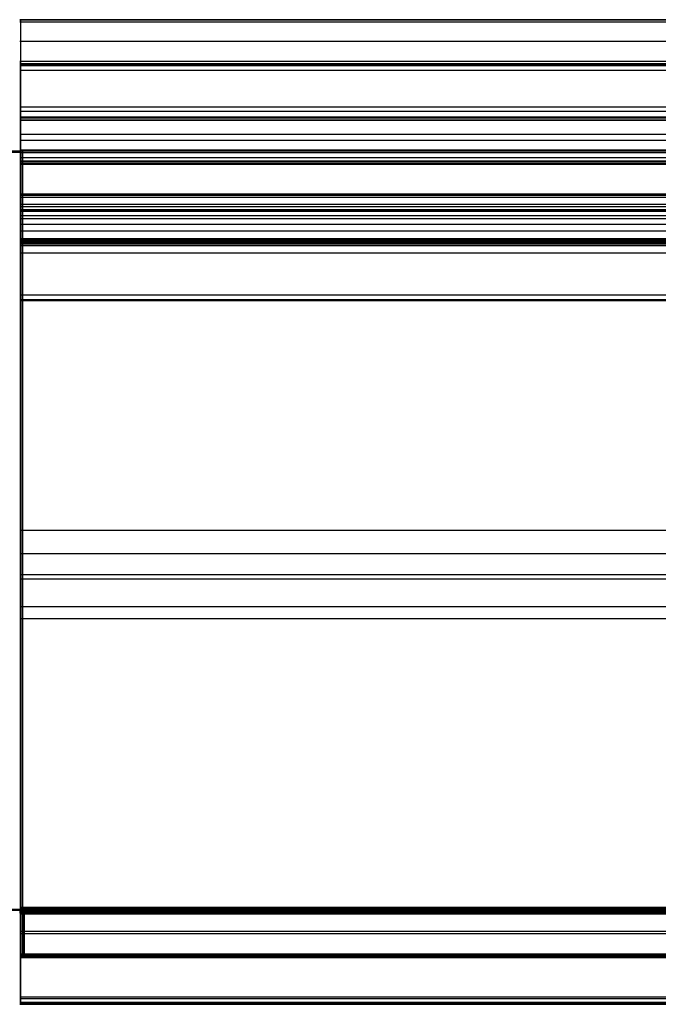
# Model space of a CAD drawing. Header units: millimetres. Extents: x -901 to 901, y -356 to 356.
# Tile 10 of 18: x 0 to 450, y -356 to 338. Entities that reach past the tile are written whole.
import ezdxf

# ---------------------------------------------------------------- set-up
doc = ezdxf.new("R2010")
doc.units = ezdxf.units.MM
doc.layers.add('Défaut', color=7, linetype='Continuous', true_color=0x000000)

msp = doc.modelspace()

# ---------------------------------------------------------------- linework, layer by layer
at = {"layer": 'Défaut'}
for p, q in [((0.55, 338.22, 720.17), (0.55, 215.54, 265.42)), ((0.55, 336.81, 722.62), (0.55, 308.81, 730.17)), ((753.18, 322.81, 726.39), (0, 322.81, 726.39)), ((0.55, 306.35, 728.76), (0.55, 183.16, 272.09)), ((0.6, 306.2, 724.17), (0.6, 208.33, 361.36)), ((0.6, 244.64, 745.62), (0.6, 302.65, 730.3)), ((0, 276.88, 492.79), (753.18, 276.88, 492.79)), ((744.43, 273.65, 737.96), (0, 273.65, 737.96)), ((819.89, 269.58, 252.6), (0, 269.58, 252.6)), ((744.43, 257.27, 542.76), (0, 257.27, 542.76)), ((819.89, 253.08, 335.6), (0, 253.08, 335.6)), ((819.89, 253.08, 169.6), (0, 253.08, 169.6)), ((0, 244.76, 500.42), (-753.18, 244.76, 500.42)), ((756.73, 246.43, 218.89), (0, 246.43, 218.89)), ((0, 244.76, 500.42), (753.18, 244.76, 500.42)), ((2.01, 246.43, 266.76), (2.01, 246.43, 171.02)), ((2.01, -287.87, 314.85), (2.01, 244.6, 268.75)), ((2.01, 244.43, 169.02), (2.01, -320.58, 169.02)), ((819.89, 236.58, 252.6), (0, 236.58, 252.6)), ((0.6, 140.08, 369.16), (0.6, 238.53, 742.06)), ((0.55, 213.09, 264.01), (0.55, 183.16, 272.09)), ((0.49, 184.2, 269.45), (0.49, 204.3, 350.6)), ((0.6, 203.06, 357.68), (0.6, 144.47, 362.91)), ((0, 198.12, 268.05), (753.18, 198.12, 268.05)), ((0.49, 200.29, 356.88), (0.49, -350.53, 411.37)), ((0, 194.25, 310.02), (744.32, 194.25, 310.02)), ((744.43, 189.31, 555.61), (0, 189.31, 555.61)), ((753.18, 182.38, 255.65), (0, 182.38, 255.65)), ((0.49, -351.35, 321.46), (0.49, 184.2, 269.45)), ((0.55, 181.09, 241.21), (0.55, 183.67, 270.09)), ((0.55, 181.86, 272.26), (0.55, -287.28, 314.11)), ((744.43, 173.77, 360.29), (0, 173.77, 360.29)), ((0.55, 178.92, 239.4), (0.55, -290.21, 281.24)), ((756.73, -21.64, 291.8), (0, -21.64, 291.8)), ((756.73, -38.07, 169.02), (0, -38.07, 169.02)), ((0, -52.71, 293.19), (753.18, -52.71, 293.19)), ((0, -55.64, 260.32), (753.18, -55.64, 260.32)), ((0, -75.12, 384.13), (744.32, -75.12, 384.13)), ((0, -83.58, 295.45), (744.32, -83.58, 295.45)), ((-755.73, -289.27, 241.79), (0, -289.27, 241.79)), ((755.73, -289.27, 241.79), (0, -289.27, 241.79)), ((0, -290.74, 297.85), (753.18, -290.74, 297.85)), ((0.39, -289.27, 312.29), (0.39, -289.27, 171.29)), ((0.55, -292.03, 283.41), (0.55, -289.45, 312.3)), ((2.01, -320.58, 314.85), (2.01, -288.05, 314.85)), ((3.05, -291.27, 169.29), (3.05, -320.27, 169.29)), ((3.05, -320.27, 314.29), (3.05, -291.27, 314.29)), ((756.73, -304.31, 314.85), (0, -304.31, 314.85)), ((755.73, -305.77, 169.29), (0, -305.77, 169.29)), ((755.73, -305.77, 314.29), (0, -305.77, 314.29)), ((755.73, -322.27, 241.79), (0, -322.27, 241.79)), ((756.73, -322.58, 241.93), (0, -322.58, 241.93)), ((2.01, -322.58, 171.02), (2.01, -322.58, 312.85)), ((3.05, -322.27, 171.29), (3.05, -322.27, 312.29)), ((0, -355.54, 366.42), (744.32, -355.54, 366.42)), ((0.49, -355.54, 406.39), (0.49, -355.54, 326.44))]:
    msp.add_line(p, q, dxfattribs=at)
for points in [[(753.18, 338.22, 720.17), (376.59, 338.22, 720.17), (0, 338.22, 720.17)], [(753.18, 338.02, 721.68), (376.59, 338.02, 721.68), (0, 338.02, 721.68)], [(0, 336.81, 722.62), (376.59, 336.81, 722.62), (753.18, 336.81, 722.62)], [(753.18, 308.81, 730.17), (376.59, 308.81, 730.17), (0, 308.81, 730.17)], [(753.18, 307.29, 729.97), (376.59, 307.29, 729.97), (0, 307.29, 729.97)], [(0, 306.35, 728.76), (376.59, 306.35, 728.76), (753.18, 306.35, 728.76)], [(744.43, 306.2, 724.17), (372.22, 306.2, 724.17), (0, 306.2, 724.17)], [(744.43, 305.7, 727.97), (372.22, 305.7, 727.97), (0, 305.7, 727.97)], [(0, 302.65, 730.3), (372.22, 302.65, 730.3), (744.43, 302.65, 730.3)], [(819.89, 269.58, 333.6), (409.95, 269.58, 333.6), (0, 269.58, 333.6)], [(0, 269.58, 171.6), (409.95, 269.58, 171.6), (819.89, 269.58, 171.6)], [(819.89, 268.99, 335.01), (409.95, 268.99, 335.01), (0, 268.99, 335.01)], [(819.89, 268.99, 170.18), (409.95, 268.99, 170.18), (0, 268.99, 170.18)], [(819.89, 267.58, 169.6), (409.95, 267.58, 169.6), (0, 267.58, 169.6)], [(0, 267.58, 335.6), (409.95, 267.58, 335.6), (819.89, 267.58, 335.6)], [(-756.73, 245.84, 169.6), (-378.36, 245.84, 169.6), (0, 245.84, 169.6)], [(756.73, 246.43, 266.76), (378.36, 246.43, 266.76), (0, 246.43, 266.76)], [(0, 246.43, 171.02), (378.36, 246.43, 171.02), (756.73, 246.43, 171.02)], [(756.73, 245.9, 268.11), (378.36, 245.9, 268.11), (0, 245.9, 268.11)], [(756.73, 245.84, 169.6), (378.36, 245.84, 169.6), (0, 245.84, 169.6)], [(744.43, 244.64, 745.62), (372.22, 244.64, 745.62), (0, 244.64, 745.62)], [(0, 244.6, 268.75), (378.36, 244.6, 268.75), (756.73, 244.6, 268.75)], [(756.73, 244.43, 169.02), (378.36, 244.43, 169.02), (0, 244.43, 169.02)], [(744.43, 240.85, 745.1), (372.22, 240.85, 745.1), (0, 240.85, 745.1)], [(819.89, 238.58, 335.6), (409.95, 238.58, 335.6), (0, 238.58, 335.6)], [(0, 238.58, 169.6), (409.95, 238.58, 169.6), (819.89, 238.58, 169.6)], [(0, 238.53, 742.06), (372.22, 238.53, 742.06), (744.43, 238.53, 742.06)], [(819.89, 237.17, 170.18), (409.95, 237.17, 170.18), (0, 237.17, 170.18)], [(819.89, 237.17, 335.01), (409.95, 237.17, 335.01), (0, 237.17, 335.01)], [(819.89, 236.58, 171.6), (409.95, 236.58, 171.6), (0, 236.58, 171.6)], [(0, 236.58, 333.6), (409.95, 236.58, 333.6), (819.89, 236.58, 333.6)], [(0, 215.54, 265.42), (376.59, 215.54, 265.42), (753.18, 215.54, 265.42)], [(0, 214.61, 264.21), (376.59, 214.61, 264.21), (753.18, 214.61, 264.21)], [(753.18, 213.09, 264.01), (376.59, 213.09, 264.01), (0, 213.09, 264.01)], [(0, 208.33, 361.36), (372.22, 208.33, 361.36), (744.43, 208.33, 361.36)], [(744.43, 206.36, 358.56), (372.22, 206.36, 358.56), (0, 206.36, 358.56)], [(744.32, 204.3, 350.6), (372.16, 204.3, 350.6), (0, 204.3, 350.6)], [(0, 203.64, 354.76), (372.16, 203.64, 354.76), (744.32, 203.64, 354.76)], [(744.43, 203.06, 357.68), (372.22, 203.06, 357.68), (0, 203.06, 357.68)], [(0, 200.29, 356.88), (372.16, 200.29, 356.88), (744.32, 200.29, 356.88)], [(0, 184.2, 269.45), (372.16, 184.2, 269.45), (744.32, 184.2, 269.45)], [(753.18, 183.67, 270.09), (376.59, 183.67, 270.09), (0, 183.67, 270.09)], [(753.18, 183.21, 271.56), (376.59, 183.21, 271.56), (0, 183.21, 271.56)], [(753.18, 183.16, 272.09), (376.59, 183.16, 272.09), (0, 183.16, 272.09)], [(0, 181.86, 272.26), (376.59, 181.86, 272.26), (753.18, 181.86, 272.26)], [(0, 181.09, 241.21), (376.59, 181.09, 241.21), (753.18, 181.09, 241.21)], [(0, 180.38, 239.85), (376.59, 180.38, 239.85), (753.18, 180.38, 239.85)], [(753.18, 178.92, 239.4), (376.59, 178.92, 239.4), (0, 178.92, 239.4)], [(0, 144.47, 362.91), (372.22, 144.47, 362.91), (744.43, 144.47, 362.91)], [(744.43, 140.83, 365.01), (372.22, 140.83, 365.01), (0, 140.83, 365.01)], [(744.43, 140.08, 369.16), (372.22, 140.08, 369.16), (0, 140.08, 369.16)], [(0, -288.74, 313.65), (-376.59, -288.74, 313.65), (-753.18, -288.74, 313.65)], [(753.18, -287.28, 314.11), (376.59, -287.28, 314.11), (0, -287.28, 314.11)], [(756.73, -287.87, 314.85), (378.36, -287.87, 314.85), (0, -287.87, 314.85)], [(756.73, -287.96, 314.85), (378.36, -287.96, 314.85), (0, -287.96, 314.85)], [(0, -288.05, 314.85), (378.36, -288.05, 314.85), (756.73, -288.05, 314.85)], [(0, -288.74, 313.65), (376.59, -288.74, 313.65), (753.18, -288.74, 313.65)], [(755.73, -289.27, 312.29), (377.86, -289.27, 312.29), (0, -289.27, 312.29)], [(0, -289.27, 171.29), (377.86, -289.27, 171.29), (755.73, -289.27, 171.29)], [(0, -289.45, 312.3), (376.59, -289.45, 312.3), (753.18, -289.45, 312.3)], [(755.73, -289.86, 169.88), (377.86, -289.86, 169.88), (0, -289.86, 169.88)], [(755.73, -289.86, 313.7), (377.86, -289.86, 313.7), (0, -289.86, 313.7)], [(0, -290.21, 281.24), (376.59, -290.21, 281.24), (753.18, -290.21, 281.24)], [(755.73, -291.27, 169.29), (377.86, -291.27, 169.29), (0, -291.27, 169.29)], [(0, -291.27, 314.29), (377.86, -291.27, 314.29), (755.73, -291.27, 314.29)], [(753.18, -291.57, 281.95), (376.59, -291.57, 281.95), (0, -291.57, 281.95)], [(753.18, -292.03, 283.41), (376.59, -292.03, 283.41), (0, -292.03, 283.41)], [(755.73, -320.27, 314.29), (377.86, -320.27, 314.29), (0, -320.27, 314.29)], [(0, -320.27, 169.29), (377.86, -320.27, 169.29), (755.73, -320.27, 169.29)], [(756.73, -320.58, 314.85), (378.36, -320.58, 314.85), (0, -320.58, 314.85)], [(0, -320.58, 169.02), (378.36, -320.58, 169.02), (756.73, -320.58, 169.02)], [(755.73, -321.69, 169.88), (377.86, -321.69, 169.88), (0, -321.69, 169.88)], [(755.73, -321.69, 313.7), (377.86, -321.69, 313.7), (0, -321.69, 313.7)], [(756.73, -321.99, 314.27), (378.36, -321.99, 314.27), (0, -321.99, 314.27)], [(756.73, -321.99, 169.6), (378.36, -321.99, 169.6), (0, -321.99, 169.6)], [(755.73, -322.27, 171.29), (377.86, -322.27, 171.29), (0, -322.27, 171.29)], [(0, -322.27, 312.29), (377.86, -322.27, 312.29), (755.73, -322.27, 312.29)], [(756.73, -322.58, 171.02), (378.36, -322.58, 171.02), (0, -322.58, 171.02)], [(0, -322.58, 312.85), (378.36, -322.58, 312.85), (756.73, -322.58, 312.85)], [(744.32, -350.53, 411.37), (372.16, -350.53, 411.37), (0, -350.53, 411.37)], [(0, -351.35, 321.46), (372.16, -351.35, 321.46), (744.32, -351.35, 321.46)], [(0, -354.04, 410.08), (372.16, -354.04, 410.08), (744.32, -354.04, 410.08)], [(0, -354.33, 323.07), (372.16, -354.33, 323.07), (744.32, -354.33, 323.07)], [(744.32, -355.54, 326.44), (372.16, -355.54, 326.44), (0, -355.54, 326.44)], [(0, -355.54, 406.39), (372.16, -355.54, 406.39), (744.32, -355.54, 406.39)]]:
    msp.add_open_spline(points, degree=2, dxfattribs=at)
for points, weights, knots in [([(0.55, 336.81, 722.62), (0.55, 337.61, 722.4), (0.55, 338.02, 721.68), (0.55, 338.43, 720.97), (0.55, 338.22, 720.17)], [0.853553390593, 0.853553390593, 1, 0.853553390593, 0.853553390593], [-0.785398, -0.785398, -0.785398, 0, 0, 0.785398, 0.785398, 0.785398]), ([(0.55, 306.35, 728.76), (0.55, 306.57, 729.56), (0.55, 307.29, 729.97), (0.55, 308.01, 730.39), (0.55, 308.81, 730.17)], [0.853553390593, 0.853553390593, 1, 0.853553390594, 0.853553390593], [-0.785398, -0.785398, -0.785398, 0, 0, 0.785398, 0.785398, 0.785398]), ([(0.6, 302.65, 730.3), (0.6, 304.66, 729.77), (0.6, 305.7, 727.97), (0.6, 306.74, 726.17), (0.6, 306.2, 724.17)], [0.85355493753, 0.85307742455, 1, 0.85307742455, 0.85355493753], [-0.787951, -0.787951, -0.787951, 0, 0, 0.787951, 0.787951, 0.787951]), ([(0.6, 238.53, 742.06), (0.6, 239.06, 744.06), (0.6, 240.85, 745.1), (0.6, 242.64, 746.15), (0.6, 244.64, 745.62)], [0.853553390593, 0.853553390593, 1, 0.853553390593, 0.853553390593], [-0.785398, -0.785398, -0.785398, 0, 0, 0.785398, 0.785398, 0.785398]), ([(2.01, 246.43, 171.02), (2.01, 246.43, 170.19), (2.01, 245.84, 169.6), (2.01, 245.26, 169.02), (2.01, 244.43, 169.02)], [0.853553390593, 0.853553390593, 1, 0.853553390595, 0.853553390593], [-0.785398, -0.785398, -0.785398, 0, 0, 0.785398, 0.785398, 0.785398]), ([(2.01, 244.6, 268.75), (2.01, 245.38, 268.68), (2.01, 245.9, 268.11), (2.01, 246.43, 267.54), (2.01, 246.43, 266.76)], [0.853951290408, 0.861186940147, 1, 0.861186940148, 0.853951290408], [-0.744459, -0.744459, -0.744459, 0, 0, 0.744459, 0.744459, 0.744459]), ([(0.55, 213.09, 264.01), (0.55, 213.89, 263.8), (0.55, 214.61, 264.21), (0.55, 215.32, 264.62), (0.55, 215.54, 265.42)], [0.853553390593, 0.853553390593, 1, 0.853553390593, 0.853553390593], [-0.785398, -0.785398, -0.785398, 0, 0, 0.785398, 0.785398, 0.785398]), ([(0.6, 208.33, 361.36), (0.6, 207.85, 359.6), (0.6, 206.36, 358.56), (0.6, 204.87, 357.52), (0.6, 203.06, 357.68)], [0.855180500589, 0.868989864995, 1, 0.868989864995, 0.855180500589], [-0.702612, -0.702612, -0.702612, 0, 0, 0.702612, 0.702612, 0.702612]), ([(0.49, 204.3, 350.6), (0.49, 204.86, 352.85), (0.49, 203.64, 354.76), (0.49, 202.42, 356.67), (0.49, 200.29, 356.88)], [0.855149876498, 0.838262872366, 1, 0.838262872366, 0.855149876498], [-0.867402, -0.867402, -0.867402, 0, 0, 0.867402, 0.867402, 0.867402]), ([(0.55, 181.86, 272.26), (0.55, 182.68, 272.19), (0.55, 183.21, 271.56), (0.55, 183.74, 270.92), (0.55, 183.67, 270.09)], [0.853553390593, 0.853553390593, 1, 0.853553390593, 0.853553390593], [-0.785398, -0.785398, -0.785398, 0, 0, 0.785398, 0.785398, 0.785398]), ([(0.55, 178.92, 239.4), (0.55, 179.75, 239.32), (0.55, 180.38, 239.85), (0.55, 181.02, 240.38), (0.55, 181.09, 241.21)], [0.853553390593, 0.853553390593, 1, 0.853553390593, 0.853553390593], [-0.785398, -0.785398, -0.785398, 0, 0, 0.785398, 0.785398, 0.785398]), ([(0.6, 144.47, 362.91), (0.6, 142.16, 363.11), (0.6, 140.83, 365.01), (0.6, 139.49, 366.92), (0.6, 140.08, 369.16)], [0.855081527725, 0.83859376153, 1, 0.83859376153, 0.855081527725], [-0.865627, -0.865627, -0.865627, 0, 0, 0.865627, 0.865627, 0.865627]), ([(0.39, -289.27, 171.29), (0.39, -289.27, 170.46), (0.39, -289.86, 169.88), (0.39, -290.45, 169.29), (0.39, -291.27, 169.29)], [0.853553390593, 0.853553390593, 1, 0.853553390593, 0.853553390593], [-0.785398, -0.785398, -0.785398, 0, 0, 0.785398, 0.785398, 0.785398]), ([(0.39, -291.27, 314.29), (0.39, -290.45, 314.29), (0.39, -289.86, 313.7), (0.39, -289.27, 313.12), (0.39, -289.27, 312.29)], [0.853553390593, 0.853553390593, 1, 0.853553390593, 0.853553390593], [-0.785398, -0.785398, -0.785398, 0, 0, 0.785398, 0.785398, 0.785398]), ([(0.55, -287.28, 314.11), (0.55, -288.11, 314.19), (0.55, -288.74, 313.65), (0.55, -289.38, 313.12), (0.55, -289.45, 312.3)], [0.853553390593, 0.853553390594, 1, 0.853553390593, 0.853553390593], [-0.785398, -0.785398, -0.785398, 0, 0, 0.785398, 0.785398, 0.785398]), ([(0.55, -290.21, 281.24), (0.55, -291.04, 281.32), (0.55, -291.57, 281.95), (0.55, -292.1, 282.59), (0.55, -292.03, 283.41)], [0.853553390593, 0.853553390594, 1, 0.853553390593, 0.853553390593], [-0.785398, -0.785398, -0.785398, 0, 0, 0.785398, 0.785398, 0.785398]), ([(2.01, -288.05, 314.85), (2.01, -288, 314.85), (2.01, -287.96, 314.85), (2.01, -287.92, 314.85), (2.01, -287.87, 314.85)], [0.98280853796, 0.991136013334, 1, 0.991136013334, 0.982808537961], [-0.04753786, -0.04753786, -0.04753786, 0, 0, 0.04753786, 0.04753786, 0.04753786]), ([(2.01, -322.58, 312.85), (2.01, -322.58, 313.68), (2.01, -321.99, 314.27), (2.01, -321.4, 314.85), (2.01, -320.58, 314.85)], [0.853553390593, 0.853553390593, 1, 0.853553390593, 0.853553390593], [-0.785398, -0.785398, -0.785398, 0, 0, 0.785398, 0.785398, 0.785398]), ([(2.01, -320.58, 169.02), (2.01, -321.4, 169.02), (2.01, -321.99, 169.6), (2.01, -322.58, 170.19), (2.01, -322.58, 171.02)], [0.853553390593, 0.853553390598, 1, 0.853553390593, 0.853553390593], [-0.785398, -0.785398, -0.785398, 0, 0, 0.785398, 0.785398, 0.785398]), ([(3.05, -320.27, 169.29), (3.05, -321.1, 169.29), (3.05, -321.69, 169.88), (3.05, -322.27, 170.46), (3.05, -322.27, 171.29)], [0.853553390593, 0.853553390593, 1, 0.853553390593, 0.853553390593], [-0.785398, -0.785398, -0.785398, 0, 0, 0.785398, 0.785398, 0.785398]), ([(3.05, -322.27, 312.29), (3.05, -322.27, 313.12), (3.05, -321.69, 313.7), (3.05, -321.1, 314.29), (3.05, -320.27, 314.29)], [0.853553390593, 0.853553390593, 1, 0.853553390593, 0.853553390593], [-0.785398, -0.785398, -0.785398, 0, 0, 0.785398, 0.785398, 0.785398]), ([(0.49, -350.53, 411.37), (0.49, -352.55, 411.57), (0.49, -354.04, 410.08), (0.49, -355.54, 408.6), (0.49, -355.54, 406.39)], [0.853991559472, 0.845542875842, 1, 0.845542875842, 0.853991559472], [-0.828359, -0.828359, -0.828359, 0, 0, 0.828359, 0.828359, 0.828359]), ([(0.49, -355.54, 326.44), (0.49, -355.54, 324.5), (0.49, -354.33, 323.07), (0.49, -353.13, 321.63), (0.49, -351.35, 321.46)], [0.853975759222, 0.861418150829, 1, 0.861418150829, 0.853975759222], [-0.743219, -0.743219, -0.743219, 0, 0, 0.743219, 0.743219, 0.743219])]:
    msp.add_rational_spline(points, weights, degree=2, knots=knots, dxfattribs=at)

doc.saveas('drawing.dxf')
